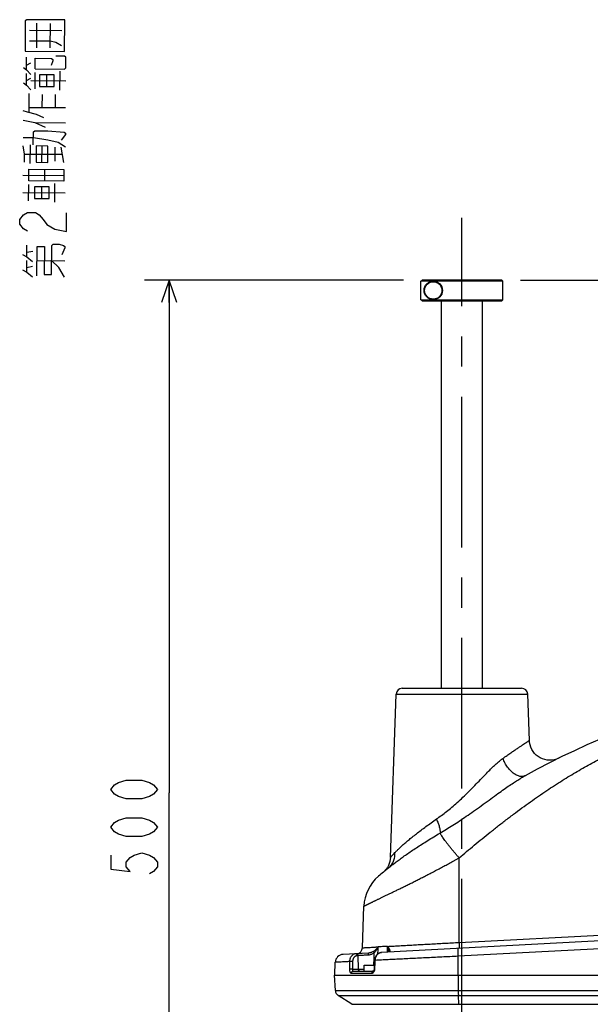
# Model space of a CAD drawing. Extents: x 0 to 594, y 0 to 420.
# Tile 21 of 57: x 218 to 265, y 177 to 257. Entities that reach past the tile are written whole.
import ezdxf

# ---------------------------------------------------------------- set-up
doc = ezdxf.new("R2010")
doc.units = 0
doc.header["$LTSCALE"] = 32.67
doc.linetypes.add('CENTER', pattern=[0.6, 0.375, -0.075, 0.075, -0.075])
doc.layers.get('0').update_dxf_attribs({"linetype": 'CONTINUOUS'})
doc.layers.add('DEFAULT_1', color=7, linetype='CENTER')
doc.layers.add('DRIV_DIM', color=7, linetype='CONTINUOUS')
doc.styles.get("Standard").update_dxf_attribs({"font": 'txt', "width": 0.8})
doc.dimstyles.new('DIMSTYLE_1', dxfattribs={"dimtxt": 3.8, "dimasz": 1.8, "dimexe": 0.18, "dimexo": 0.0625, "dimgap": 0.09, "dimtad": 1, "dimdec": 3, "dimlfac": 6, "dimtxsty": 'STANDARD', "dimblk": 'OPEN', "dimblk1": 'OPEN', "dimblk2": 'OPEN', "dimcen": 0.09, "dimazin": 3, "dimtp": 0.001, "dimtm": 0.001, "dimtfac": 1, "dimtdec": 3, "dimtofl": 0, "dimtmove": 0, "dimatfit": 3, "dimtolj": 1})

# ---------------------------------------------------------------- blocks, each defined once
blk = doc.blocks.new('_OPEN')
at = {"color": 0, "linetype": 'BYBLOCK'}
for p, q in [((0, 0), (-1, 0.342)), ((-1, -0.342), (0, 0)), ((-1, 0), (0, 0))]:
    blk.add_line(p, q, dxfattribs=at)
blk = doc.blocks.new('*D3')
at = {"layer": 'DRIV_DIM', "color": 2, "linetype": 'CONTINUOUS'}
for p, q in [((249.454, 235.813), (228.394, 235.813)), ((230.394, 235.813), (230.394, 194.146)), ((230.394, 152.48), (230.394, 194.146)), ((251.035, 152.48), (228.394, 152.48))]:
    blk.add_line(p, q, dxfattribs=at)
at = {"layer": 'DRIV_DIM', "color": 2, "linetype": 'CONTINUOUS', "xscale": 1.8, "yscale": 1.8, "zscale": 1.8}
for p, rotation in [((230.394, 235.813), 90), ((230.394, 152.48), 270)]:
    blk.add_blockref('_OPEN', p, dxfattribs=dict(at, rotation=rotation))
blk = doc.blocks.new('*D11')
at = {"layer": 'DRIV_DIM', "color": 2, "linetype": 'CONTINUOUS'}
for p, q in [((258.952, 235.813), (478.762, 235.813)), ((476.762, 235.813), (476.762, 179.23)), ((476.762, 122.646), (476.762, 179.23)), ((449.035, 122.646), (478.762, 122.646))]:
    blk.add_line(p, q, dxfattribs=at)
at = {"layer": 'DRIV_DIM', "color": 2, "linetype": 'CONTINUOUS', "xscale": 1.8, "yscale": 1.8, "zscale": 1.8}
for p, rotation in [((476.762, 235.813), 90), ((476.762, 122.646), 270)]:
    blk.add_blockref('_OPEN', p, dxfattribs=dict(at, rotation=rotation))

msp = doc.modelspace()

# ---------------------------------------------------------------- linework, layer by layer
at = {"color": 7, "linetype": 'CONTINUOUS'}
for p, q in [((250.87061, 234.22962), (250.87061, 235.72962)), ((251.86176, 235.72959), (250.87061, 235.72962)), ((257.45149, 235.81295), (250.954, 235.81295)), ((257.53493, 235.72959), (251.87477, 235.72959)), ((257.45157, 235.81295), (257.53493, 235.72959)), ((257.53493, 234.22965), (257.53493, 235.72959)), ((250.87061, 234.22962), (251.86176, 234.22965)), ((250.954, 234.14629), (257.45149, 234.14629)), ((251.87477, 234.22965), (257.53493, 234.22965)), ((252.53493, 202.64629), (252.53493, 234.14629)), ((255.86827, 202.64629), (255.86827, 234.14629)), ((257.45157, 234.14629), (257.53493, 234.22965)), ((249.35111, 202.64629), (259.05209, 202.64629)), ((248.38815, 188.89746), (248.85142, 202.16374)), ((259.68325, 198.39907), (259.55178, 202.16374)), ((246.11296, 181.54747), (246.231, 184.92764)), ((289.3428, 183.356), (247.66425, 181.17172)), ((246.6012, 181.11601), (244.53639, 181.0078)), ((248.26729, 181.22098), (248.26511, 181.20321)), ((248.26777, 181.22872), (248.26728, 181.22089)), ((248.26728, 181.22089), (248.26729, 181.22098)), ((243.86827, 179.31295), (243.90502, 180.36531)), ((246.24327, 179.64629), (246.24327, 180.14629)), ((246.24327, 180.14629), (247.08264, 180.14629)), ((247.10327, 180.52784), (247.0645, 179.81031)), ((243.90947, 178.06735), (243.84419, 179.31295)), ((243.84419, 179.31295), (341.72567, 179.31295)), ((245.35238, 179.64629), (246.98087, 179.64629)), ((245.25981, 176.95152), (244.13827, 177.67302))]:
    msp.add_line(p, q, dxfattribs=at)
at = {"color": 9, "linetype": 'CONTINUOUS'}
for p, q in [((248.85142, 202.16374), (259.55178, 202.16374)), ((253.96839, 181.98459), (253.9753, 188.85763)), ((253.96839, 181.98459), (290.21613, 183.88425)), ((289.07865, 182.69885), (253.90466, 180.85546)), ((245.7638, 180.90578), (245.68663, 180.90174)), ((245.78695, 179.80714), (245.7638, 180.90578)), ((253.90308, 179.31295), (253.90466, 180.85546)), ((245.20731, 179.48544), (246.86249, 179.48544)), ((245.3012, 179.80713), (245.78695, 179.80714)), ((245.78695, 179.80714), (246.24327, 179.80714)), ((253.90239, 179.31295), (253.90427, 178.06735)), ((243.90947, 178.06735), (341.6604, 178.06735)), ((244.13827, 177.67302), (341.4316, 177.67302)), ((245.25981, 176.95152), (340.31006, 176.95152)), ((253.94328, 176.95152), (253.91088, 177.67302))]:
    msp.add_line(p, q, dxfattribs=at)
at = {"color": 7, "linetype": 'CONTINUOUS'}
for points in [[(262.08329, 196.96109), (261.90196, 196.885), (261.71293, 196.83081), (261.51883, 196.79925), (261.32236, 196.79078), (261.12626, 196.8055), (260.93327, 196.84322), (260.74606, 196.90341), (260.56724, 196.98523), (260.3993, 197.08755), (260.24458, 197.20893), (260.10524, 197.34769), (259.98321, 197.50189), (259.88019, 197.6694), (259.79762, 197.84787), (259.73665, 198.03483), (259.69812, 198.22767), (259.68325, 198.39907)], [(248.38815, 188.89746), (248.37574, 188.74456), (248.3438, 188.56944), (248.29337, 188.39873), (248.22502, 188.23437), (248.13952, 188.07824), (248.03787, 187.93212), (247.92121, 187.79767), (247.79089, 187.67644)], [(247.66423, 181.17172), (247.608, 181.16556), (247.5284, 181.14558), (247.45118, 181.11253), (247.37818, 181.06688), (247.31114, 181.0095), (247.25151, 180.94154), (247.20059, 180.8644), (247.15949, 180.77976), (247.12907, 180.68952), (247.1099, 180.59577), (247.10327, 180.52784)], [(247.0645, 179.81031), (247.06386, 179.80123), (247.0594, 179.76987), (247.05182, 179.74058), (247.04158, 179.71405), (247.02931, 179.69101), (247.01588, 179.67229), (247.00263, 179.65865), (246.99145, 179.65048), (246.98409, 179.64701), (246.9811, 179.6463), (246.98077, 179.64629)]]:
    msp.add_lwpolyline(points, dxfattribs=at)
for radius in [0.75, 0.70833]:
    msp.add_circle((251.86827, 234.97962), radius, dxfattribs=at)
for centre, radius, start, end in [((293.7016, 132.64629), 71.66667, 89.9999996, 118.6534811), ((249.35111, 202.14629), 0.5, 90, 178), ((259.05209, 202.14629), 0.5, 2, 90), ((249.5623, 184.81109), 3.33333, 130.2434028, 178), ((293.7016, 132.64629), 71.66667, 129.3662624, 130.2362661), ((244.57128, 180.34204), 0.66667, 93, 178), ((245.61327, 181.56492), 0.5, 274.7463072, 358), ((244.40878, 178.09352), 0.5, 183, 237.2465145)]:
    msp.add_arc(centre, radius, start, end, dxfattribs=at)
for points, knots in [([(250.87061, 235.72962), (250.88458, 235.74358), (250.9124, 235.77133), (250.94017, 235.79913), (250.954, 235.81295)], [0, 0, 0, 0, 0.5024294, 1, 1, 1, 1]), ([(250.954, 234.14629), (250.94017, 234.16011), (250.9124, 234.18791), (250.88458, 234.21566), (250.87061, 234.22962)], [0, 0, 0, 0, 0.49760162, 1, 1, 1, 1])]:
    msp.add_open_spline(points, degree=3, knots=knots, dxfattribs=at)
at = {"color": 9, "linetype": 'CONTINUOUS'}
for points, knots in [([(253.9753, 188.85763), (254.17662, 189.02739), (254.58552, 189.37092), (255.20937, 189.88975), (255.85165, 190.4164), (256.51018, 190.94709), (257.18245, 191.47845), (257.86581, 192.00698), (258.55565, 192.52792), (259.24489, 193.03508), (259.92578, 193.52245), (260.59385, 193.98701), (261.24757, 194.42813), (261.88599, 194.84574), (262.50887, 195.24037), (263.11765, 195.61364), (263.71733, 195.96916), (264.31444, 196.311), (264.91522, 196.64299), (265.52434, 196.96782), (266.14407, 197.28653), (266.77448, 197.59896), (267.41518, 197.90472), (268.06601, 198.20358), (268.72736, 198.49553), (269.39922, 198.78038), (270.08159, 199.05796), (270.7746, 199.32811), (271.47837, 199.59073), (272.19308, 199.84565), (272.91867, 200.09268), (273.65485, 200.33151), (274.40098, 200.56178), (275.15634, 200.78315), (275.92044, 200.99535), (276.69312, 201.19827), (277.47444, 201.39184), (278.2645, 201.57599), (279.06337, 201.75065), (279.87108, 201.91573), (280.68775, 202.07116), (281.51347, 202.21687), (282.34834, 202.35276), (283.19263, 202.47879), (284.04644, 202.59485), (284.90922, 202.70078), (285.77936, 202.79633), (286.65441, 202.88124), (287.53194, 202.95543), (288.41021, 203.01894), (289.28838, 203.07197), (290.1661, 203.11475), (291.04312, 203.14753), (291.91916, 203.17057), (292.79398, 203.18413), (293.37678, 203.18704), (293.66792, 203.18701)], [0, 0, 0, 0, 0.01826814, 0.03704661, 0.05628654, 0.07588561, 0.09571545, 0.1157288, 0.13581301, 0.15568007, 0.17508849, 0.19389783, 0.21212542, 0.22979347, 0.24681614, 0.26327507, 0.27932871, 0.29517482, 0.3110028, 0.32694228, 0.34306056, 0.35934357, 0.37574768, 0.39230537, 0.40902243, 0.42589514, 0.44292615, 0.46012298, 0.4774905, 0.49503321, 0.51275939, 0.53066009, 0.54872039, 0.56692501, 0.58526123, 0.60373024, 0.62234102, 0.64109782, 0.6600043, 0.67906509, 0.69828561, 0.71767153, 0.73722828, 0.75696081, 0.77688674, 0.79699969, 0.81725938, 0.83760977, 0.85798506, 0.87834916, 0.89869271, 0.91901322, 0.93930741, 0.95957197, 0.97980365, 1, 1, 1, 1]), ([(257.53412, 196.94073), (257.64519, 197.01996), (257.85878, 197.17117), (258.16685, 197.38602), (258.44821, 197.57955), (258.702, 197.75193), (258.92743, 197.9033), (259.12389, 198.0339), (259.29101, 198.14404), (259.42844, 198.23395), (259.53569, 198.30369), (259.61226, 198.35327), (259.65802, 198.38281), (259.67824, 198.39584), (259.68325, 198.39907)], [0, 0, 0, 0, 0.15758118, 0.30225239, 0.43378959, 0.55199606, 0.65659562, 0.74741155, 0.82446027, 0.88776092, 0.93709535, 0.97221907, 0.99311647, 1, 1, 1, 1]), ([(252.12461, 192.01546), (252.26282, 192.11077), (252.54203, 192.30808), (252.96103, 192.62324), (253.39056, 192.96961), (253.83542, 193.35479), (254.29868, 193.78408), (254.77429, 194.25155), (255.24448, 194.73377), (255.6866, 195.19649), (256.0862, 195.61351), (256.4416, 195.97588), (256.75829, 196.28555), (257.04138, 196.54615), (257.2945, 196.76122), (257.45711, 196.88577), (257.53412, 196.94073)], [0, 0, 0, 0, 0.06871645, 0.13991175, 0.21455316, 0.29451559, 0.38070781, 0.47300986, 0.56743354, 0.65636086, 0.73495043, 0.80382536, 0.86409607, 0.91621843, 0.96127908, 1, 1, 1, 1]), ([(259.3366, 195.53633), (259.3029, 195.51792), (259.23013, 195.48796), (259.11148, 195.4666), (258.98469, 195.46853), (258.85178, 195.4934), (258.71461, 195.5406), (258.5751, 195.60932), (258.4352, 195.69849), (258.29688, 195.80681), (258.16215, 195.93268), (258.03298, 196.07426), (257.91124, 196.22946), (257.79874, 196.39601), (257.69712, 196.57145), (257.6079, 196.75319), (257.55709, 196.87791), (257.53412, 196.94073)], [0, 0, 0, 0, 0.04575648, 0.09292378, 0.14271501, 0.19602352, 0.25339177, 0.31503963, 0.38091519, 0.45074719, 0.52409122, 0.60036872, 0.67890017, 0.7589341, 0.83967343, 0.92030026, 1, 1, 1, 1]), ([(252.42465, 190.87446), (252.59514, 190.97612), (252.94023, 191.18459), (253.46275, 191.51113), (254.00278, 191.86165), (254.56711, 192.24213), (255.16045, 192.65627), (255.77553, 193.09744), (256.38848, 193.54385), (256.96717, 193.96548), (257.48983, 194.34106), (257.95247, 194.66521), (258.36143, 194.94175), (258.72297, 195.17541), (259.04179, 195.37028), (259.24255, 195.48494), (259.33666, 195.53637)], [0, 0, 0, 0, 0.07139272, 0.14499261, 0.22159273, 0.30292719, 0.38975951, 0.48181772, 0.57515501, 0.66247058, 0.73932693, 0.80662537, 0.8656285, 0.91686768, 0.96142978, 1, 1, 1, 1]), ([(248.75284, 189.28264), (248.80281, 189.335), (248.91411, 189.44855), (249.09948, 189.62854), (249.31824, 189.83121), (249.56976, 190.05408), (249.85362, 190.29543), (250.16844, 190.55317), (250.51231, 190.82522), (250.88298, 191.10965), (251.27783, 191.40462), (251.69399, 191.70831), (251.9791, 191.91224), (252.12461, 192.01546)], [0, 0, 0, 0, 0.04995913, 0.10974913, 0.17833713, 0.25579687, 0.34170894, 0.43552014, 0.5366363, 0.64437591, 0.75802957, 0.87685009, 1, 1, 1, 1]), ([(252.12461, 192.01546), (252.14949, 191.96061), (252.19654, 191.85178), (252.2596, 191.68929), (252.31348, 191.5316), (252.35751, 191.38066), (252.39116, 191.23835), (252.41404, 191.10639), (252.4259, 190.98613), (252.42638, 190.90995), (252.42427, 190.87424)], [0, 0, 0, 0, 0.15193796, 0.29899847, 0.43957423, 0.57217351, 0.69545612, 0.80827663, 0.90974169, 1, 1, 1, 1]), ([(248.2452, 188.05231), (248.31672, 188.11098), (248.47277, 188.23672), (248.72649, 188.43412), (249.01687, 188.65219), (249.34209, 188.88814), (249.70111, 189.14016), (250.09194, 189.40613), (250.51212, 189.68403), (250.95893, 189.97199), (251.42935, 190.26821), (251.92001, 190.57092), (252.25424, 190.77348), (252.42405, 190.87562)], [0, 0, 0, 0, 0.0549807, 0.11911186, 0.1910584, 0.27081938, 0.35791472, 0.45176988, 0.55179598, 0.6573348, 0.76770977, 0.8822141, 1, 1, 1, 1]), ([(253.9753, 188.85763), (253.91604, 188.9237), (253.79895, 189.05569), (253.62713, 189.25391), (253.46109, 189.45004), (253.3022, 189.64242), (253.15174, 189.82947), (253.01095, 190.00963), (252.88098, 190.18142), (252.76288, 190.34341), (252.65761, 190.49427), (252.56602, 190.63278), (252.48872, 190.75799), (252.44377, 190.8379), (252.42405, 190.87562)], [0, 0, 0, 0, 0.10442578, 0.20758375, 0.30863378, 0.40675417, 0.50114908, 0.5910568, 0.67575745, 0.75457891, 0.82690419, 0.89217896, 0.94991966, 1, 1, 1, 1]), ([(248.24521, 188.05231), (248.28859, 188.0879), (248.37112, 188.16472), (248.4798, 188.2947), (248.57214, 188.43789), (248.64697, 188.59245), (248.70335, 188.75642), (248.74058, 188.92772), (248.75823, 189.10415), (248.7568, 189.22309), (248.75284, 189.28264)], [0, 0, 0, 0, 0.12182198, 0.24400363, 0.36688358, 0.49075999, 0.6158745, 0.74240044, 0.87043564, 1, 1, 1, 1]), ([(248.38815, 188.89746), (248.39124, 188.90075), (248.4038, 188.91412), (248.43255, 188.94469), (248.48151, 188.99667), (248.5518, 189.0711), (248.64455, 189.16898), (248.71412, 189.24206), (248.75284, 189.28264)], [0, 0, 0, 0, 0.02553037, 0.10373747, 0.23737477, 0.4293963, 0.68272616, 1, 1, 1, 1]), ([(246.23491, 184.92937), (246.23491, 184.92937), (246.24464, 184.93423), (246.25278, 184.93828), (246.26771, 184.94572), (246.28486, 184.95426), (246.30608, 184.96483), (246.33075, 184.9771), (246.35913, 184.99121), (246.39121, 185.00715), (246.42706, 185.02494), (246.46673, 185.04461), (246.51023, 185.06616), (246.55756, 185.08958), (246.60869, 185.11484), (246.66361, 185.14193), (246.7223, 185.17085), (246.78477, 185.20158), (246.85102, 185.23411), (246.92108, 185.26846), (246.99494, 185.3046), (247.07259, 185.34251), (247.15403, 185.3822), (247.23931, 185.42366), (247.32844, 185.4669), (247.42139, 185.5119), (247.51808, 185.55858), (247.6184, 185.60689), (247.72223, 185.65676), (247.82946, 185.70811), (247.93996, 185.76097), (248.05362, 185.8155), (248.17047, 185.8717), (248.29062, 185.92959), (248.41413, 185.98925), (248.54106, 186.0507), (248.67137, 186.11393), (248.80497, 186.17891), (248.94177, 186.24561), (249.08171, 186.31402), (249.22476, 186.38412), (249.37087, 186.45592), (249.51997, 186.5294), (249.672, 186.60455), (249.82688, 186.68134), (249.98454, 186.75977), (250.14491, 186.83981), (250.3079, 186.92145), (250.47345, 187.00468), (250.64146, 187.08947), (250.81184, 187.17581), (250.98452, 187.26368), (251.1594, 187.35306), (251.33638, 187.44393), (251.51537, 187.53627), (251.69626, 187.63004), (251.87895, 187.72524), (252.06332, 187.82182), (252.24929, 187.91977), (252.43673, 188.01906), (252.62556, 188.11966), (252.81564, 188.22155), (253.00686, 188.32468), (253.19907, 188.42901), (253.39217, 188.53451), (253.58604, 188.64115), (253.78056, 188.74888), (253.91033, 188.82126), (253.9753, 188.85763)], [0, 0, 0, 0, 0.00089324, 0.00223805, 0.00403512, 0.00628769, 0.00899991, 0.0121768, 0.01582415, 0.01994825, 0.02455591, 0.02965496, 0.03524882, 0.04133243, 0.04790235, 0.05495656, 0.06249273, 0.07051077, 0.07901258, 0.08800011, 0.09747299, 0.10742684, 0.11786003, 0.12877994, 0.14019305, 0.15209288, 0.16446559, 0.17729619, 0.19056937, 0.20426889, 0.21837968, 0.23289782, 0.24783052, 0.26318773, 0.27898358, 0.29523002, 0.31191801, 0.32903414, 0.34656676, 0.36451054, 0.38286176, 0.40161592, 0.42076589, 0.44030305, 0.46021869, 0.48050447, 0.50115222, 0.52215338, 0.54349899, 0.56517961, 0.58718533, 0.609506, 0.63213123, 0.65505048, 0.67825329, 0.70172745, 0.7254598, 0.7494387, 0.77365261, 0.79808991, 0.82273888, 0.84758667, 0.8726158, 0.89781203, 0.92316206, 0.94865247, 0.97426968, 1, 1, 1, 1]), ([(248.15698, 181.6612), (248.29512, 181.66889), (248.58172, 181.68483), (249.02627, 181.70957), (249.49925, 181.73589), (249.99809, 181.76365), (250.52004, 181.79269), (251.06223, 181.82286), (251.62167, 181.85399), (252.19526, 181.88591), (252.7798, 181.91844), (253.37206, 181.9514), (253.76911, 181.9735), (253.96839, 181.98459)], [0, 0, 0, 0, 0.07131401, 0.1479487, 0.22948642, 0.31548172, 0.40546144, 0.49893089, 0.59537542, 0.69425932, 0.79503281, 0.89712946, 1, 1, 1, 1]), ([(253.96837, 181.98459), (253.96967, 181.95923), (253.97214, 181.90926), (253.97545, 181.83597), (253.97825, 181.76659), (253.98052, 181.7027), (253.9821, 181.646), (253.98325, 181.59721), (253.98317, 181.55916), (253.98389, 181.52852), (253.9813, 181.51481), (253.98217, 181.50283), (253.9801, 181.50272)], [0, 0, 0, 0, 0.15785374, 0.31111606, 0.45618859, 0.58966598, 0.70841637, 0.80965601, 0.8910169, 0.95060906, 0.98709295, 1, 1, 1, 1]), ([(245.5775, 181.06236), (245.55243, 181.06104), (245.50224, 181.05425), (245.42925, 181.03186), (245.35981, 180.99771), (245.29523, 180.95252), (245.23666, 180.89721), (245.18514, 180.83285), (245.14154, 180.76069), (245.10659, 180.68204), (245.08086, 180.59835), (245.06477, 180.51111), (245.06063, 180.45175), (245.06022, 180.42194)], [0, 0, 0, 0, 0.0832574, 0.16710491, 0.2521463, 0.33884841, 0.42755039, 0.51840866, 0.61141563, 0.70641457, 0.80312612, 0.90113317, 1, 1, 1, 1]), ([(245.68663, 180.90174), (245.66829, 180.90078), (245.63154, 180.89573), (245.57812, 180.87898), (245.5273, 180.85342), (245.48004, 180.81957), (245.43721, 180.77812), (245.39955, 180.72989), (245.3677, 180.67581), (245.3422, 180.61688), (245.32345, 180.55415), (245.31176, 180.48877), (245.30881, 180.44429), (245.30854, 180.42194)], [0, 0, 0, 0, 0.08210368, 0.16494529, 0.24918517, 0.33535739, 0.42382948, 0.51474584, 0.60808423, 0.70365883, 0.80114766, 0.90009054, 1, 1, 1, 1]), ([(245.68663, 180.90174), (245.68596, 180.91408), (245.68302, 180.93832), (245.67389, 180.97281), (245.6605, 181.00363), (245.64344, 181.0293), (245.62338, 181.04862), (245.60107, 181.06051), (245.58506, 181.06276), (245.5775, 181.06236)], [0, 0, 0, 0, 0.17483625, 0.34412022, 0.50299569, 0.64789034, 0.7773271, 0.8928957, 1, 1, 1, 1]), ([(245.76382, 180.90578), (245.76315, 180.91813), (245.7602, 180.94237), (245.75107, 180.97686), (245.73768, 181.00767), (245.72062, 181.03334), (245.70057, 181.05266), (245.67825, 181.06455), (245.66225, 181.0668), (245.65469, 181.0664)], [0, 0, 0, 0, 0.174837, 0.34412138, 0.50299691, 0.64789136, 0.7773278, 0.89289605, 1, 1, 1, 1]), ([(246.61877, 180.95539), (246.56754, 180.95241), (246.46581, 180.94651), (246.31491, 180.93776), (246.16797, 180.92923), (246.02666, 180.92103), (245.89257, 180.91325), (245.80576, 180.90822), (245.7638, 180.90578)], [0, 0, 0, 0, 0.17977375, 0.35696427, 0.52948892, 0.6953799, 0.85278235, 1, 1, 1, 1]), ([(246.11296, 181.54747), (246.11296, 181.54747), (246.15664, 181.5499), (246.20173, 181.55241), (246.31214, 181.55855), (246.4494, 181.56619), (246.63131, 181.57631), (246.84938, 181.58844), (247.10484, 181.60266), (247.28707, 181.6128), (247.38394, 181.61819)], [0, 0, 0, 0, 0.01604165, 0.06412107, 0.14400984, 0.2553103, 0.39746653, 0.5697721, 0.77133832, 1, 1, 1, 1]), ([(246.61877, 180.95539), (246.61812, 180.96743), (246.61669, 180.99082), (246.61434, 181.02456), (246.61144, 181.054), (246.60955, 181.08043), (246.60479, 181.09665), (246.60662, 181.11629), (246.60119, 181.11601)], [0, 0, 0, 0, 0.22351405, 0.43472196, 0.62350006, 0.78082131, 0.89921805, 1, 1, 1, 1]), ([(247.01028, 181.25492), (246.98345, 181.23743), (246.92871, 181.20589), (246.84414, 181.16821), (246.7605, 181.14074), (246.67974, 181.12314), (246.62681, 181.11735), (246.60121, 181.11601)], [0, 0, 0, 0, 0.22009307, 0.43304918, 0.63507626, 0.8238173, 1, 1, 1, 1]), ([(247.07096, 181.13822), (247.04229, 181.11527), (246.98333, 181.07375), (246.89056, 181.02389), (246.79782, 180.98764), (246.70738, 180.96453), (246.64771, 180.95706), (246.61877, 180.95539)], [0, 0, 0, 0, 0.22251989, 0.43569652, 0.63676144, 0.82434491, 1, 1, 1, 1]), ([(247.38473, 181.61823), (247.36242, 181.58649), (247.31543, 181.52568), (247.23983, 181.44268), (247.16269, 181.36976), (247.08669, 181.30755), (247.03544, 181.27132), (247.01028, 181.25492)], [0, 0, 0, 0, 0.22188382, 0.43879748, 0.64143368, 0.82830553, 1, 1, 1, 1]), ([(247.071, 181.13825), (247.06452, 181.14777), (247.05243, 181.16627), (247.03643, 181.19317), (247.02374, 181.21723), (247.01494, 181.23735), (247.0111, 181.24963), (247.01029, 181.25492)], [0, 0, 0, 0, 0.26132726, 0.50156768, 0.71016349, 0.87832926, 1, 1, 1, 1]), ([(247.04287, 180.14629), (247.04388, 180.18187), (247.0491, 180.36535), (247.0585, 180.696), (247.0668, 180.99106), (247.07096, 181.13822)], [0, 0, 0, 0, 0.10762355, 0.55492259, 1, 1, 1, 1]), ([(247.38473, 181.61823), (247.36822, 181.57696), (247.33227, 181.49771), (247.27076, 181.38793), (247.20568, 181.29133), (247.1397, 181.20877), (247.09375, 181.16019), (247.07096, 181.13821)], [0, 0, 0, 0, 0.2309424, 0.4514558, 0.65309773, 0.83543286, 1, 1, 1, 1]), ([(247.15565, 180.52466), (247.15687, 180.55476), (247.16245, 180.6147), (247.18019, 180.70276), (247.20701, 180.78736), (247.24249, 180.86692), (247.286, 180.93997), (247.33679, 181.0051), (247.39396, 181.06106), (247.45648, 181.10673), (247.52318, 181.14119), (247.59277, 181.16371), (247.64053, 181.17048), (247.66425, 181.17172)], [0, 0, 0, 0, 0.10056703, 0.2005355, 0.29931428, 0.3962111, 0.49071259, 0.58243393, 0.67116571, 0.75691232, 0.83993598, 0.92072303, 1, 1, 1, 1]), ([(247.3723, 181.06184), (247.37309, 181.09754), (247.37723, 181.28301), (247.38138, 181.46847), (247.38473, 181.61824)], [0, 0, 0, 0, 0.19248236, 1, 1, 1, 1]), ([(248.15698, 181.6612), (248.06522, 181.65609), (247.88757, 181.64622), (247.62989, 181.63187), (247.46397, 181.62265), (247.38394, 181.61819)], [0, 0, 0, 0, 0.35610932, 0.68942106, 1, 1, 1, 1]), ([(248.3498, 181.32816), (248.34737, 181.34441), (248.33784, 181.38059), (248.31308, 181.43869), (248.27477, 181.50646), (248.22214, 181.58257), (248.18018, 181.63438), (248.15698, 181.6612)], [0, 0, 0, 0, 0.12681778, 0.28686217, 0.4861761, 0.72637489, 1, 1, 1, 1]), ([(248.26777, 181.22871), (248.26834, 181.24463), (248.26754, 181.28678), (248.25837, 181.35964), (248.23721, 181.45115), (248.20359, 181.55385), (248.17389, 181.62465), (248.15698, 181.6612)], [0, 0, 0, 0, 0.10618567, 0.28031384, 0.48873753, 0.73146597, 1, 1, 1, 1]), ([(248.27067, 181.24006), (248.27316, 181.24945), (248.2806, 181.26783), (248.29825, 181.29241), (248.32162, 181.31315), (248.34003, 181.32371), (248.3498, 181.32816)], [0, 0, 0, 0, 0.23792183, 0.48259087, 0.73639118, 1, 1, 1, 1]), ([(248.32497, 181.20635), (248.3301, 181.20662), (248.34135, 181.21048), (248.35193, 181.22773), (248.35609, 181.25309), (248.35531, 181.28759), (248.35198, 181.31356), (248.3498, 181.32816)], [0, 0, 0, 0, 0.11316811, 0.24217142, 0.4235706, 0.6747815, 1, 1, 1, 1]), ([(253.89085, 181.16452), (253.88999, 181.18783), (253.88829, 181.23659), (253.88633, 181.30691), (253.88479, 181.37196), (253.8849, 181.42269), (253.88394, 181.46354), (253.8874, 181.48183), (253.88623, 181.4978), (253.88899, 181.49795)], [0, 0, 0, 0, 0.20947308, 0.43825106, 0.63329378, 0.79003918, 0.90484616, 0.97513399, 1, 1, 1, 1]), ([(253.90464, 180.85546), (253.9029, 180.88926), (253.89961, 180.95589), (253.8952, 181.05361), (253.89262, 181.11752), (253.89144, 181.14861)], [0, 0, 0, 0, 0.34602738, 0.68199001, 1, 1, 1, 1]), ([(245.06022, 180.42194), (244.95949, 180.417), (244.77253, 180.40784), (244.51548, 180.39524), (244.30116, 180.38473), (244.13954, 180.37681), (244.00953, 180.37043), (243.95648, 180.36783), (243.90502, 180.36531), (243.90502, 180.36531)], [0, 0, 0, 0, 0.2616035, 0.48504166, 0.66928027, 0.81346759, 0.91693686, 0.97921022, 1, 1, 1, 1]), ([(245.06022, 180.42194), (245.05903, 180.31945), (245.05664, 180.11451), (245.05426, 179.90958), (245.05308, 179.80714)], [0, 0, 0, 0, 0.50012999, 1, 1, 1, 1]), ([(245.30854, 180.42194), (245.2982, 180.42248), (245.27642, 180.4234), (245.24265, 180.42438), (245.20726, 180.42499), (245.17191, 180.4252), (245.13826, 180.42501), (245.1079, 180.42443), (245.08225, 180.42348), (245.06689, 180.42254), (245.06022, 180.42194)], [0, 0, 0, 0, 0.1250569, 0.26319124, 0.40792766, 0.5524772, 0.69005975, 0.81422621, 0.91916722, 1, 1, 1, 1]), ([(245.30854, 180.42194), (245.30731, 180.31945), (245.30486, 180.11451), (245.30242, 179.90957), (245.3012, 179.80713)], [0, 0, 0, 0, 0.50012523, 1, 1, 1, 1]), ([(247.10919, 180.52763), (247.10918, 180.52753), (247.13755, 180.52559), (247.14784, 180.5251), (247.15565, 180.52466)], [0, 0, 0, 0, 0.47867121, 1, 1, 1, 1]), ([(247.11652, 179.80714), (247.12304, 179.92669), (247.13607, 180.16586), (247.14912, 180.40503), (247.15565, 180.52466)], [0, 0, 0, 0, 0.49984774, 1, 1, 1, 1]), ([(253.90466, 180.85546), (253.679, 180.8444), (253.22908, 180.82235), (252.55727, 180.78942), (251.89255, 180.75684), (251.23783, 180.72475), (250.59597, 180.69329), (249.96976, 180.6626), (249.36193, 180.6328), (248.77513, 180.60404), (248.2119, 180.57643), (247.6747, 180.5501), (247.32552, 180.53298), (247.15565, 180.52466)], [0, 0, 0, 0, 0.10030599, 0.19999368, 0.29862898, 0.39578012, 0.49102298, 0.58394318, 0.67413592, 0.76120852, 0.84478244, 0.92449478, 1, 1, 1, 1]), ([(245.05308, 179.80714), (245.05289, 179.79076), (245.05366, 179.75804), (245.05834, 179.70968), (245.06662, 179.66326), (245.07834, 179.62024), (245.09327, 179.58173), (245.11121, 179.54851), (245.13196, 179.5213), (245.15529, 179.50092), (245.18071, 179.48827), (245.19867, 179.48544), (245.20731, 179.48544)], [0, 0, 0, 0, 0.12681261, 0.25328097, 0.37595144, 0.49151192, 0.59808661, 0.6951955, 0.78295769, 0.86177032, 0.93305002, 1, 1, 1, 1]), ([(245.3012, 179.80714), (245.29088, 179.80767), (245.26913, 179.80859), (245.23542, 179.80957), (245.20008, 179.81018), (245.16477, 179.81039), (245.13116, 179.8102), (245.1008, 179.80961), (245.07514, 179.80867), (245.05976, 179.80773), (245.05308, 179.80714)], [0, 0, 0, 0, 0.12496296, 0.26298513, 0.40761494, 0.55208782, 0.68964665, 0.81386182, 0.91893815, 1, 1, 1, 1]), ([(245.35238, 179.64629), (245.34176, 179.64629), (245.32028, 179.64355), (245.28984, 179.63152), (245.26248, 179.61219), (245.23953, 179.58656), (245.22201, 179.55589), (245.21072, 179.52166), (245.20768, 179.49757), (245.20731, 179.48544)], [0, 0, 0, 0, 0.13330254, 0.26854605, 0.40723451, 0.55013933, 0.69720299, 0.847615, 1, 1, 1, 1]), ([(245.3012, 179.80713), (245.30084, 179.79896), (245.3005, 179.78264), (245.30126, 179.75851), (245.30333, 179.73534), (245.30671, 179.71388), (245.31135, 179.69467), (245.31722, 179.67812), (245.32429, 179.66455), (245.33254, 179.6543), (245.34201, 179.64776), (245.34906, 179.64629), (245.35238, 179.64629)], [0, 0, 0, 0, 0.13582244, 0.27080701, 0.40076767, 0.52172754, 0.63125069, 0.72835133, 0.81263697, 0.88419791, 0.94494723, 1, 1, 1, 1]), ([(245.88736, 179.64629), (245.88089, 179.64629), (245.86747, 179.6485), (245.84864, 179.65804), (245.83148, 179.67321), (245.81651, 179.69335), (245.80416, 179.71773), (245.79482, 179.74549), (245.78881, 179.77566), (245.78717, 179.79655), (245.78695, 179.80714)], [0, 0, 0, 0, 0.09383159, 0.19327659, 0.30236917, 0.42298019, 0.55504635, 0.69704291, 0.84642608, 1, 1, 1, 1]), ([(246.86249, 179.48544), (246.87497, 179.48544), (246.90054, 179.48822), (246.93799, 179.50047), (246.97394, 179.5205), (247.00725, 179.54755), (247.03715, 179.58075), (247.06311, 179.61933), (247.08458, 179.66247), (247.10101, 179.70906), (247.11199, 179.75763), (247.11563, 179.79067), (247.11652, 179.80714)], [0, 0, 0, 0, 0.08348106, 0.17063895, 0.26197087, 0.35728426, 0.45650235, 0.5599065, 0.66747062, 0.77810075, 0.88967477, 1, 1, 1, 1]), ([(246.98086, 179.64629), (246.97217, 179.64629), (246.95429, 179.64345), (246.92929, 179.63116), (246.90704, 179.61166), (246.88847, 179.58602), (246.87434, 179.55546), (246.86523, 179.52141), (246.86279, 179.49754), (246.86249, 179.48544)], [0, 0, 0, 0, 0.11897691, 0.2431688, 0.37628363, 0.51983931, 0.67327417, 0.83441272, 1, 1, 1, 1]), ([(247.07047, 179.8101), (247.07046, 179.80999), (247.09854, 179.80806), (247.10874, 179.80758), (247.11652, 179.80714)], [0, 0, 0, 0, 0.47702981, 1, 1, 1, 1]), ([(253.90427, 178.06735), (253.90431, 178.0413), (253.9045, 177.99008), (253.90514, 177.91515), (253.9061, 177.84466), (253.90736, 177.78036), (253.90889, 177.72383), (253.91017, 177.68892), (253.91088, 177.67302)], [0, 0, 0, 0, 0.19811412, 0.38966278, 0.56989088, 0.73432576, 0.87888909, 1, 1, 1, 1])]:
    msp.add_open_spline(points, degree=3, knots=knots, dxfattribs=at)
for points in [[(248.14079, 181.19669), (248.14619, 181.35153), (248.15159, 181.50636), (248.15698, 181.6612)], [(248.26729, 181.22098), (248.26788, 181.22741), (248.26902, 181.23381), (248.27067, 181.24006)], [(253.89144, 181.14861), (253.89124, 181.15392), (253.89104, 181.15922), (253.89085, 181.16452)]]:
    msp.add_open_spline(points, degree=3, dxfattribs=at)
at = {"layer": 'DEFAULT_1', "color": 7, "linetype": 'CENTER'}
msp.add_line((254.2016, 96.47962), (254.2016, 240.8706), dxfattribs=at)
at = {"layer": 'DRIV_DIM', "color": 2, "linetype": 'CONTINUOUS'}
for p, q in [((219.0505, 256.13207), (221.66295, 256.11636)), ((219.63567, 254.70352), (219.64767, 256.69848)), ((220.71639, 256.69207), (220.70439, 254.69709)), ((218.79356, 252.90356), (218.79985, 253.94853)), ((218.79586, 253.28354), (219.15324, 253.4714)), ((218.78614, 251.66859), (218.79186, 252.61856)), ((218.78843, 252.04858), (219.14581, 252.23643)), ((219.4969, 251.37929), (219.50492, 252.70927)), ((220.44803, 251.56358), (220.45374, 252.51356)), ((221.51505, 251.27216), (221.5242, 252.79213)), ((219.14467, 252.04644), (221.99461, 252.02929)), ((219.01049, 249.48218), (219.01963, 251.00217)), ((220.0815, 249.85575), (220.08779, 250.90073)), ((221.15024, 249.84932), (221.15653, 250.89431)), ((219.01277, 249.86219), (221.98147, 249.84432)), ((219.48034, 248.62436), (221.97404, 248.60935)), ((219.10408, 245.30156), (219.11324, 246.82153)), ((220.05463, 245.39084), (220.06264, 246.72081)), ((221.12393, 245.47941), (221.1308, 246.61939)), ((221.83585, 245.38012), (221.6058, 246.61653)), ((218.63366, 246.0644), (221.7211, 246.04582)), ((218.50463, 244.35515), (221.82956, 244.33513)), ((220.28298, 243.86944), (220.28871, 244.81943)), ((218.96704, 242.26231), (218.97505, 243.59231)), ((220.03692, 242.44589), (220.04263, 243.39588)), ((221.10394, 242.15446), (221.11307, 243.67444)), ((218.49605, 242.93017), (221.93974, 242.90945)), ((218.82086, 237.70312), (218.82657, 238.6531)), ((218.82314, 238.0831), (219.29872, 238.17525)), ((218.81343, 236.46815), (218.81914, 237.41812)), ((218.81571, 236.84814), (219.29128, 236.94028)), ((219.65037, 237.41313), (221.90658, 237.39956))]:
    msp.add_line(p, q, dxfattribs=at)
for points in [[(218.68396, 254.42425), (221.89016, 254.40496), (221.90559, 256.9699), (218.81814, 256.98849), (218.69883, 256.8942), (218.68396, 254.42425)], [(219.04535, 255.27709), (220.70782, 255.26709), (221.18225, 255.16923), (221.65552, 254.88137)], [(219.50662, 252.99427), (221.88159, 252.97998), (222.0009, 253.07426), (222.00605, 253.92924), (221.88788, 254.02496), (221.17538, 254.02925)], [(219.50662, 252.99427), (219.51177, 253.84925), (220.818, 253.8414)], [(220.818, 253.8414), (220.93617, 253.74569), (220.93561, 253.65068), (220.81457, 253.2714)], [(218.55721, 253.09498), (218.79356, 252.90356), (219.14753, 252.52143)], [(219.85715, 252.04214), (219.8543, 251.56715), (221.04178, 251.56001), (221.04749, 252.50999)], [(221.04749, 252.50999), (219.86001, 252.51713), (219.85715, 252.04214)], [(218.54978, 251.86001), (218.78614, 251.66859), (219.1401, 251.28644)], [(220.1951, 249.00005), (219.60308, 249.28862), (218.89174, 249.48291), (218.53606, 249.58005)], [(218.53149, 248.82006), (219.48034, 248.62436), (220.30929, 248.23935)], [(221.96204, 246.61439), (221.37057, 246.99794), (220.54048, 247.19294), (219.35415, 247.39008), (218.52292, 247.39508)], [(219.35072, 246.8201), (219.35701, 247.86507), (219.47633, 247.95937), (220.54507, 247.95293), (221.85072, 247.85008), (221.96889, 247.75437), (221.96833, 247.65936), (221.60922, 247.18651)], [(218.62967, 245.39941), (218.63366, 246.0644), (218.51891, 246.73009)], [(219.58765, 246.72368), (219.57964, 245.3937), (220.52962, 245.38797), (220.53764, 246.71795), (219.58765, 246.72368)], [(218.97675, 243.87729), (218.98248, 244.82727), (221.83243, 244.81013), (221.82672, 243.86014), (218.97675, 243.87729)], [(219.44317, 242.44946), (220.63065, 242.44232), (220.63638, 243.39231), (219.4489, 243.39945), (219.44317, 242.44946)], [(218.87301, 239.79285), (218.5575, 239.98475), (218.24312, 240.36664), (218.2454, 240.74664), (218.56436, 241.12473), (218.88217, 241.31282), (219.51548, 241.30901), (219.83101, 241.11711), (220.14538, 240.7352), (220.45974, 240.35331), (221.0908, 239.9695), (222.03962, 239.7738), (222.04878, 241.29376)], [(219.64296, 236.17815), (219.65724, 238.55309), (220.25097, 238.54952), (220.23726, 236.26956), (220.83099, 236.26599), (220.8453, 238.64096), (220.96461, 238.73524), (221.4396, 238.73238), (221.79526, 238.63525), (221.91345, 238.53954), (221.91287, 238.44453), (221.67194, 237.87596)], [(218.46576, 237.89527), (218.82086, 237.70312), (219.29357, 237.32027)], [(221.89859, 236.06958), (221.42817, 236.83242), (220.83786, 237.40597)], [(218.45833, 236.66028), (218.81343, 236.46815), (219.28614, 236.0853)], [(229.44392, 194.40226), (229.12725, 194.02226), (228.81058, 193.83226), (228.17725, 193.64227), (226.91057, 193.64227), (226.27726, 193.83226), (225.96059, 194.02226), (225.64392, 194.40226), (225.96059, 194.78227), (226.27726, 194.97226), (226.91057, 195.16225), (228.17725, 195.16225), (228.81058, 194.97226), (229.12725, 194.78227), (229.44392, 194.40226)], [(229.44392, 191.36225), (229.12725, 190.98227), (228.81058, 190.79225), (228.17725, 190.60226), (226.91057, 190.60226), (226.27726, 190.79225), (225.96059, 190.98227), (225.64392, 191.36225), (225.96059, 191.74226), (226.27726, 191.93225), (226.91057, 192.12226), (228.17725, 192.12226), (228.81058, 191.93225), (229.12725, 191.74226), (229.44392, 191.36225)], [(225.64392, 189.08226), (225.64392, 187.94226), (227.22724, 187.75226), (226.91057, 188.13225), (226.91057, 188.51226), (227.22724, 188.89226), (227.54391, 189.08226), (228.17725, 189.27227), (228.81058, 189.08226), (229.12725, 188.89226), (229.44392, 188.51226), (229.44392, 188.13225), (229.12725, 187.75226), (228.81058, 187.56225)]]:
    msp.add_lwpolyline(points, dxfattribs=at)

# ---------------------------------------------------------------- dimensions: what is measured, and where the dimension line sits
for base, p1, p2, picture, middle in [((230.39391, 235.81295), (251.03493, 152.47962), (249.45403, 235.81295), '*D3', (229.44391, 186.80226)), ((476.76236, 235.81295), (449.03493, 122.64629), (258.95157, 235.81295), '*D11', (475.81236, 175.01623))]:
    dim = msp.add_linear_dim(base=base, p1=p1, p2=p2, angle=90, dimstyle='DIMSTYLE_1', dxfattribs=at)
    dim.commit()
    dim.dimension.update_dxf_attribs({"geometry": picture, "text_midpoint": middle, "dimtype": 160})

doc.saveas('drawing.dxf')
